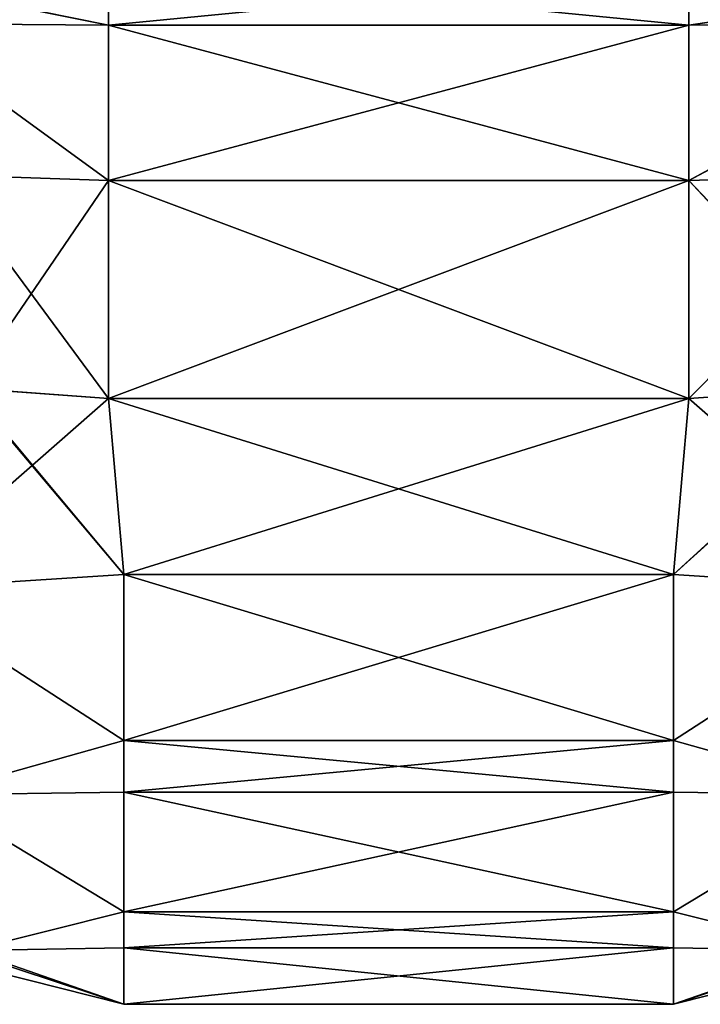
# Model space of a CAD drawing. Header units: millimetres. Extents: x -125 to 125, y -4 to 53.
# Tile 4 of 256: x -123.856 to -123.133, y -3.1 to -2.054. Entities that reach past the tile are written whole.
import ezdxf

# ---------------------------------------------------------------- set-up
doc = ezdxf.new("R2010")
doc.units = ezdxf.units.MM
doc.header["$LTSCALE"] = 65.185185
for name, color, linetype in [('285', 7, 'CONTINUOUS'), ('294', 7, 'CONTINUOUS'), ('304', 7, 'CONTINUOUS'), ('305', 7, 'CONTINUOUS'), ('310', 7, 'CONTINUOUS'), ('311', 7, 'CONTINUOUS'), ('320', 7, 'CONTINUOUS'), ('321', 7, 'CONTINUOUS'), ('322', 7, 'CONTINUOUS'), ('323', 7, 'CONTINUOUS'), ('324', 7, 'CONTINUOUS'), ('325', 7, 'CONTINUOUS'), ('326', 7, 'CONTINUOUS'), ('327', 7, 'CONTINUOUS'), ('360', 7, 'CONTINUOUS'), ('361', 7, 'CONTINUOUS'), ('362', 7, 'CONTINUOUS'), ('363', 7, 'CONTINUOUS'), ('364', 7, 'CONTINUOUS'), ('365', 7, 'CONTINUOUS'), ('366', 7, 'CONTINUOUS'), ('367', 7, 'CONTINUOUS'), ('368', 7, 'CONTINUOUS'), ('369', 7, 'CONTINUOUS'), ('370', 7, 'CONTINUOUS'), ('371', 7, 'CONTINUOUS'), ('372', 7, 'CONTINUOUS'), ('373', 7, 'CONTINUOUS'), ('374', 7, 'CONTINUOUS'), ('375', 7, 'CONTINUOUS'), ('445', 7, 'CONTINUOUS'), ('448', 7, 'CONTINUOUS'), ('449', 7, 'CONTINUOUS'), ('450', 7, 'CONTINUOUS'), ('454', 7, 'CONTINUOUS'), ('455', 7, 'CONTINUOUS'), ('456', 7, 'CONTINUOUS'), ('459', 7, 'CONTINUOUS'), ('460', 7, 'CONTINUOUS'), ('464', 7, 'CONTINUOUS')]:
    doc.layers.add(name, color=color, linetype=linetype)

msp = doc.modelspace()

# ---------------------------------------------------------------- linework, layer by layer
at = {"layer": '285', "color": 7, "linetype": 'CONTINUOUS'}
for points in [[(-123.7456, -3.1, 38.9582), (-123.1619, -3.1, 38.9582), (-123.1619, -3.1, 41.0418), (-123.7456, -3.1, 38.9582)], [(-123.7456, -3.1, 41.0418), (-123.7456, -3.1, 38.9582), (-123.1619, -3.1, 41.0418), (-123.7456, -3.1, 41.0418)]]:
    msp.add_3dface(points, dxfattribs=at)
at = {"layer": '294', "color": 7, "linetype": 'CONTINUOUS'}
for points in [[(-123.7456, -3.1, -41.0418), (-123.1619, -3.1, -41.0418), (-123.1619, -3.1, -38.9582), (-123.7456, -3.1, -41.0418)], [(-123.7456, -3.1, -38.9582), (-123.7456, -3.1, -41.0418), (-123.1619, -3.1, -38.9582), (-123.7456, -3.1, -38.9582)]]:
    msp.add_3dface(points, dxfattribs=at)
at = {"layer": '304', "color": 7, "linetype": 'CONTINUOUS'}
for points in [[(-123.7456, -2.6436, 38.4601), (-123.762, -2.4564, 38.4437), (-123.1456, -2.4564, 38.4437), (-123.7456, -2.6436, 38.4601)], [(-123.1619, -2.6436, 38.4601), (-123.7456, -2.6436, 38.4601), (-123.1456, -2.4564, 38.4437), (-123.1619, -2.6436, 38.4601)]]:
    msp.add_3dface(points, dxfattribs=at)
at = {"layer": '305', "color": 7, "linetype": 'CONTINUOUS'}
for points in [[(-123.1619, -2.6436, 41.5399), (-123.1456, -2.4564, 41.5563), (-123.762, -2.4564, 41.5563), (-123.1619, -2.6436, 41.5399)], [(-123.7456, -2.6436, 41.5399), (-123.1619, -2.6436, 41.5399), (-123.762, -2.4564, 41.5563), (-123.7456, -2.6436, 41.5399)]]:
    msp.add_3dface(points, dxfattribs=at)
at = {"layer": '310', "color": 7, "linetype": 'CONTINUOUS'}
for points in [[(-123.1619, -2.6436, -38.4601), (-123.1456, -2.4564, -38.4437), (-123.762, -2.4564, -38.4437), (-123.1619, -2.6436, -38.4601)], [(-123.7456, -2.6436, -38.4601), (-123.1619, -2.6436, -38.4601), (-123.762, -2.4564, -38.4437), (-123.7456, -2.6436, -38.4601)]]:
    msp.add_3dface(points, dxfattribs=at)
at = {"layer": '311', "color": 7, "linetype": 'CONTINUOUS'}
for points in [[(-123.7456, -2.6436, -41.5399), (-123.762, -2.4564, -41.5563), (-123.1456, -2.4564, -41.5563), (-123.7456, -2.6436, -41.5399)], [(-123.1619, -2.6436, -41.5399), (-123.7456, -2.6436, -41.5399), (-123.1456, -2.4564, -41.5563), (-123.1619, -2.6436, -41.5399)]]:
    msp.add_3dface(points, dxfattribs=at)
at = {"layer": '320', "color": 7, "linetype": 'CONTINUOUS'}
for points in [[(-123.1456, -2.4564, 41.5563), (-122.914, -2.6593, 41.4719), (-122.9426, -2.4427, 41.515), (-123.1456, -2.4564, 41.5563)], [(-123.1456, -2.4564, 41.5563), (-123.1619, -2.6436, 41.5399), (-122.914, -2.6593, 41.4719), (-123.1456, -2.4564, 41.5563)]]:
    msp.add_3dface(points, dxfattribs=at)
at = {"layer": '321', "color": 7, "linetype": 'CONTINUOUS'}
for points in [[(-123.1619, -2.6436, 38.4601), (-123.1456, -2.4564, 38.4437), (-122.939, -2.4425, 38.4866), (-123.1619, -2.6436, 38.4601)], [(-122.914, -2.6593, 38.5281), (-123.1619, -2.6436, 38.4601), (-122.939, -2.4425, 38.4866), (-122.914, -2.6593, 38.5281)]]:
    msp.add_3dface(points, dxfattribs=at)
at = {"layer": '322', "color": 7, "linetype": 'CONTINUOUS'}
for points in [[(-123.762, -2.4564, 38.4437), (-123.9936, -2.6593, 38.5281), (-123.9128, -2.4455, 38.4657), (-123.762, -2.4564, 38.4437)], [(-123.762, -2.4564, 38.4437), (-123.7456, -2.6436, 38.4601), (-123.9936, -2.6593, 38.5281), (-123.762, -2.4564, 38.4437)]]:
    msp.add_3dface(points, dxfattribs=at)
at = {"layer": '323', "color": 7, "linetype": 'CONTINUOUS'}
for points in [[(-123.9936, -2.6593, 41.4719), (-123.7456, -2.6436, 41.5399), (-123.9114, -2.4456, 41.5347), (-123.9936, -2.6593, 41.4719)], [(-123.7456, -2.6436, 41.5399), (-123.762, -2.4564, 41.5563), (-123.9114, -2.4456, 41.5347), (-123.7456, -2.6436, 41.5399)]]:
    msp.add_3dface(points, dxfattribs=at)
at = {"layer": '324', "color": 7, "linetype": 'CONTINUOUS'}
for points in [[(-123.1456, -2.4564, -38.4437), (-122.914, -2.6593, -38.5281), (-122.939, -2.4425, -38.4866), (-123.1456, -2.4564, -38.4437)], [(-123.1456, -2.4564, -38.4437), (-123.1619, -2.6436, -38.4601), (-122.914, -2.6593, -38.5281), (-123.1456, -2.4564, -38.4437)]]:
    msp.add_3dface(points, dxfattribs=at)
at = {"layer": '325', "color": 7, "linetype": 'CONTINUOUS'}
for points in [[(-123.1619, -2.6436, -41.5399), (-123.1456, -2.4564, -41.5563), (-122.9426, -2.4427, -41.515), (-123.1619, -2.6436, -41.5399)], [(-122.914, -2.6593, -41.4719), (-123.1619, -2.6436, -41.5399), (-122.9426, -2.4427, -41.515), (-122.914, -2.6593, -41.4719)]]:
    msp.add_3dface(points, dxfattribs=at)
at = {"layer": '326', "color": 7, "linetype": 'CONTINUOUS'}
for points in [[(-123.762, -2.4564, -41.5563), (-123.9936, -2.6593, -41.4719), (-123.9146, -2.4454, -41.5337), (-123.762, -2.4564, -41.5563)], [(-123.762, -2.4564, -41.5563), (-123.7456, -2.6436, -41.5399), (-123.9936, -2.6593, -41.4719), (-123.762, -2.4564, -41.5563)]]:
    msp.add_3dface(points, dxfattribs=at)
at = {"layer": '327', "color": 7, "linetype": 'CONTINUOUS'}
for points in [[(-123.9936, -2.6593, -38.5281), (-123.7456, -2.6436, -38.4601), (-123.9128, -2.4455, -38.4657), (-123.9936, -2.6593, -38.5281)], [(-123.7456, -2.6436, -38.4601), (-123.762, -2.4564, -38.4437), (-123.9128, -2.4455, -38.4657), (-123.7456, -2.6436, -38.4601)]]:
    msp.add_3dface(points, dxfattribs=at)
at = {"layer": '360', "color": 7, "linetype": 'CONTINUOUS'}
for points in [[(-123.1619, -3.1, 41.0418), (-122.9246, -3.0401, 38.9582), (-122.9246, -3.0401, 41.0418), (-123.1619, -3.1, 41.0418)], [(-123.1619, -3.1, 41.0418), (-123.1619, -3.1, 38.9582), (-122.9246, -3.0401, 38.9582), (-123.1619, -3.1, 41.0418)]]:
    msp.add_3dface(points, dxfattribs=at)
at = {"layer": '361', "color": 7, "linetype": 'CONTINUOUS'}
for points in [[(-122.914, -2.6593, 41.4719), (-123.1619, -2.6436, 41.5399), (-123.1619, -2.8199, 41.4909), (-122.914, -2.6593, 41.4719)], [(-122.9562, -2.8775, 41.4033), (-122.914, -2.6593, 41.4719), (-123.1619, -2.8199, 41.4909), (-122.9562, -2.8775, 41.4033)], [(-122.9562, -2.8775, 41.4033), (-123.1619, -2.8199, 41.4909), (-123.1619, -3.0019, 41.3393), (-122.9562, -2.8775, 41.4033)], [(-123.1619, -3.0019, 41.3393), (-123.1619, -2.8199, 41.4909), (-123.1619, -2.8747, 41.4596), (-123.1619, -3.0019, 41.3393)], [(-122.9979, -3.0429, 41.2059), (-122.9562, -2.8775, 41.4033), (-123.1619, -3.0019, 41.3393), (-122.9979, -3.0429, 41.2059)], [(-123.1619, -3.1, 41.0418), (-123.1619, -3.0019, 41.3393), (-123.1619, -3.0401, 41.2791), (-123.1619, -3.1, 41.0418)], [(-123.1619, -3.1, 41.0418), (-122.9979, -3.0429, 41.2059), (-123.1619, -3.0019, 41.3393), (-123.1619, -3.1, 41.0418)], [(-123.1619, -3.1, 41.0418), (-122.9246, -3.0401, 41.0418), (-122.9979, -3.0429, 41.2059), (-123.1619, -3.1, 41.0418)]]:
    msp.add_3dface(points, dxfattribs=at)
at = {"layer": '362', "color": 7, "linetype": 'CONTINUOUS'}
for points in [[(-123.1619, -2.8199, 41.4909), (-123.1619, -2.6436, 41.5399), (-123.7456, -2.8199, 41.4909), (-123.1619, -2.8199, 41.4909)], [(-123.1619, -2.6436, 41.5399), (-123.7456, -2.6436, 41.5399), (-123.7456, -2.8199, 41.4909), (-123.1619, -2.6436, 41.5399)], [(-123.7456, -2.8747, 41.4596), (-123.1619, -2.8199, 41.4909), (-123.7456, -2.8199, 41.4909), (-123.7456, -2.8747, 41.4596)], [(-123.1619, -2.8747, 41.4596), (-123.1619, -2.8199, 41.4909), (-123.7456, -2.8747, 41.4596), (-123.1619, -2.8747, 41.4596)], [(-123.1619, -3.0019, 41.3393), (-123.1619, -2.8747, 41.4596), (-123.7456, -3.0019, 41.3393), (-123.1619, -3.0019, 41.3393)], [(-123.7456, -3.0019, 41.3393), (-123.1619, -2.8747, 41.4596), (-123.7456, -2.8747, 41.4596), (-123.7456, -3.0019, 41.3393)], [(-123.1619, -3.0401, 41.2791), (-123.1619, -3.0019, 41.3393), (-123.7456, -3.0401, 41.2791), (-123.1619, -3.0401, 41.2791)], [(-123.7456, -3.0401, 41.2791), (-123.1619, -3.0019, 41.3393), (-123.7456, -3.0019, 41.3393), (-123.7456, -3.0401, 41.2791)], [(-123.7456, -3.1, 41.0418), (-123.1619, -3.0401, 41.2791), (-123.7456, -3.0401, 41.2791), (-123.7456, -3.1, 41.0418)], [(-123.7456, -3.1, 41.0418), (-123.1619, -3.1, 41.0418), (-123.1619, -3.0401, 41.2791), (-123.7456, -3.1, 41.0418)]]:
    msp.add_3dface(points, dxfattribs=at)
at = {"layer": '363', "color": 7, "linetype": 'CONTINUOUS'}
for points in [[(-123.7456, -2.6436, 41.5399), (-123.9936, -2.6593, 41.4719), (-123.7456, -2.8199, 41.4909), (-123.7456, -2.6436, 41.5399)], [(-123.7456, -2.8199, 41.4909), (-123.9936, -2.6593, 41.4719), (-123.9513, -2.8775, 41.4033), (-123.7456, -2.8199, 41.4909)], [(-123.7456, -2.8747, 41.4596), (-123.7456, -2.8199, 41.4909), (-123.9513, -2.8775, 41.4033), (-123.7456, -2.8747, 41.4596)], [(-123.7456, -3.0019, 41.3393), (-123.7456, -2.8747, 41.4596), (-123.9513, -2.8775, 41.4033), (-123.7456, -3.0019, 41.3393)], [(-123.7456, -3.0019, 41.3393), (-123.9513, -2.8775, 41.4033), (-123.9097, -3.0429, 41.2059), (-123.7456, -3.0019, 41.3393)], [(-123.7456, -3.1, 41.0418), (-124.0431, -3.0019, 41.0418), (-123.9829, -3.0401, 41.0418), (-123.7456, -3.1, 41.0418)], [(-123.7456, -3.1, 41.0418), (-123.9097, -3.0429, 41.2059), (-124.0431, -3.0019, 41.0418), (-123.7456, -3.1, 41.0418)], [(-123.7456, -3.0401, 41.2791), (-123.7456, -3.0019, 41.3393), (-123.9097, -3.0429, 41.2059), (-123.7456, -3.0401, 41.2791)], [(-123.7456, -3.1, 41.0418), (-123.7456, -3.0401, 41.2791), (-123.9097, -3.0429, 41.2059), (-123.7456, -3.1, 41.0418)]]:
    msp.add_3dface(points, dxfattribs=at)
at = {"layer": '364', "color": 7, "linetype": 'CONTINUOUS'}
for points in [[(-123.7456, -3.1, 38.9582), (-123.7456, -3.1, 41.0418), (-123.9829, -3.0401, 41.0418), (-123.7456, -3.1, 38.9582)], [(-123.7456, -3.1, 38.9582), (-123.9829, -3.0401, 41.0418), (-123.9829, -3.0401, 38.9582), (-123.7456, -3.1, 38.9582)]]:
    msp.add_3dface(points, dxfattribs=at)
at = {"layer": '365', "color": 7, "linetype": 'CONTINUOUS'}
for points in [[(-123.9936, -2.6593, 38.5281), (-123.7456, -2.6436, 38.4601), (-123.7456, -2.8199, 38.5091), (-123.9936, -2.6593, 38.5281)], [(-123.9513, -2.8775, 38.5967), (-123.9936, -2.6593, 38.5281), (-123.7456, -2.8199, 38.5091), (-123.9513, -2.8775, 38.5967)], [(-123.9513, -2.8775, 38.5967), (-123.7456, -2.8199, 38.5091), (-123.7456, -3.0019, 38.6607), (-123.9513, -2.8775, 38.5967)], [(-123.7456, -3.0019, 38.6607), (-123.7456, -2.8199, 38.5091), (-123.7456, -2.8747, 38.5404), (-123.7456, -3.0019, 38.6607)], [(-123.9097, -3.0429, 38.7941), (-123.9513, -2.8775, 38.5967), (-123.7456, -3.0019, 38.6607), (-123.9097, -3.0429, 38.7941)], [(-123.7456, -3.1, 38.9582), (-123.9097, -3.0429, 38.7941), (-123.7456, -3.0019, 38.6607), (-123.7456, -3.1, 38.9582)], [(-123.7456, -3.1, 38.9582), (-123.7456, -3.0019, 38.6607), (-123.7456, -3.0401, 38.7209), (-123.7456, -3.1, 38.9582)], [(-123.7456, -3.1, 38.9582), (-123.9829, -3.0401, 38.9582), (-123.9097, -3.0429, 38.7941), (-123.7456, -3.1, 38.9582)]]:
    msp.add_3dface(points, dxfattribs=at)
at = {"layer": '366', "color": 7, "linetype": 'CONTINUOUS'}
for points in [[(-123.7456, -2.8199, 38.5091), (-123.7456, -2.6436, 38.4601), (-123.1619, -2.8199, 38.5091), (-123.7456, -2.8199, 38.5091)], [(-123.7456, -2.6436, 38.4601), (-123.1619, -2.6436, 38.4601), (-123.1619, -2.8199, 38.5091), (-123.7456, -2.6436, 38.4601)], [(-123.7456, -2.8747, 38.5404), (-123.7456, -2.8199, 38.5091), (-123.1619, -2.8747, 38.5404), (-123.7456, -2.8747, 38.5404)], [(-123.1619, -2.8747, 38.5404), (-123.7456, -2.8199, 38.5091), (-123.1619, -2.8199, 38.5091), (-123.1619, -2.8747, 38.5404)], [(-123.1619, -3.0019, 38.6607), (-123.7456, -2.8747, 38.5404), (-123.1619, -2.8747, 38.5404), (-123.1619, -3.0019, 38.6607)], [(-123.7456, -3.0019, 38.6607), (-123.7456, -2.8747, 38.5404), (-123.1619, -3.0019, 38.6607), (-123.7456, -3.0019, 38.6607)], [(-123.7456, -3.0401, 38.7209), (-123.7456, -3.0019, 38.6607), (-123.1619, -3.0401, 38.7209), (-123.7456, -3.0401, 38.7209)], [(-123.1619, -3.0401, 38.7209), (-123.7456, -3.0019, 38.6607), (-123.1619, -3.0019, 38.6607), (-123.1619, -3.0401, 38.7209)], [(-123.1619, -3.1, 38.9582), (-123.7456, -3.1, 38.9582), (-123.7456, -3.0401, 38.7209), (-123.1619, -3.1, 38.9582)], [(-123.1619, -3.1, 38.9582), (-123.7456, -3.0401, 38.7209), (-123.1619, -3.0401, 38.7209), (-123.1619, -3.1, 38.9582)]]:
    msp.add_3dface(points, dxfattribs=at)
at = {"layer": '367', "color": 7, "linetype": 'CONTINUOUS'}
for points in [[(-123.1619, -2.6436, 38.4601), (-122.914, -2.6593, 38.5281), (-123.1619, -2.8199, 38.5091), (-123.1619, -2.6436, 38.4601)], [(-123.1619, -2.8199, 38.5091), (-122.914, -2.6593, 38.5281), (-122.9562, -2.8775, 38.5967), (-123.1619, -2.8199, 38.5091)], [(-123.1619, -2.8747, 38.5404), (-123.1619, -2.8199, 38.5091), (-122.9562, -2.8775, 38.5967), (-123.1619, -2.8747, 38.5404)], [(-123.1619, -3.0019, 38.6607), (-123.1619, -2.8747, 38.5404), (-122.9562, -2.8775, 38.5967), (-123.1619, -3.0019, 38.6607)], [(-123.1619, -3.0019, 38.6607), (-122.9562, -2.8775, 38.5967), (-122.9979, -3.0429, 38.7941), (-123.1619, -3.0019, 38.6607)], [(-122.8645, -3.0019, 38.9582), (-123.1619, -3.1, 38.9582), (-122.9979, -3.0429, 38.7941), (-122.8645, -3.0019, 38.9582)], [(-123.1619, -3.0401, 38.7209), (-123.1619, -3.0019, 38.6607), (-122.9979, -3.0429, 38.7941), (-123.1619, -3.0401, 38.7209)], [(-123.1619, -3.1, 38.9582), (-122.8645, -3.0019, 38.9582), (-122.9246, -3.0401, 38.9582), (-123.1619, -3.1, 38.9582)], [(-123.1619, -3.1, 38.9582), (-123.1619, -3.0401, 38.7209), (-122.9979, -3.0429, 38.7941), (-123.1619, -3.1, 38.9582)]]:
    msp.add_3dface(points, dxfattribs=at)
at = {"layer": '368', "color": 7, "linetype": 'CONTINUOUS'}
for points in [[(-123.1619, -3.1, -38.9582), (-123.1619, -3.1, -41.0418), (-122.9246, -3.0401, -41.0418), (-123.1619, -3.1, -38.9582)], [(-123.1619, -3.1, -38.9582), (-122.9246, -3.0401, -41.0418), (-122.9246, -3.0401, -38.9582), (-123.1619, -3.1, -38.9582)]]:
    msp.add_3dface(points, dxfattribs=at)
at = {"layer": '369', "color": 7, "linetype": 'CONTINUOUS'}
for points in [[(-122.914, -2.6593, -38.5281), (-123.1619, -2.6436, -38.4601), (-123.1619, -2.8199, -38.5091), (-122.914, -2.6593, -38.5281)], [(-122.9562, -2.8775, -38.5967), (-122.914, -2.6593, -38.5281), (-123.1619, -2.8199, -38.5091), (-122.9562, -2.8775, -38.5967)], [(-122.9562, -2.8775, -38.5967), (-123.1619, -2.8199, -38.5091), (-123.1619, -3.0019, -38.6607), (-122.9562, -2.8775, -38.5967)], [(-123.1619, -3.0019, -38.6607), (-123.1619, -2.8199, -38.5091), (-123.1619, -2.8747, -38.5404), (-123.1619, -3.0019, -38.6607)], [(-122.9979, -3.0429, -38.7941), (-122.9562, -2.8775, -38.5967), (-123.1619, -3.0019, -38.6607), (-122.9979, -3.0429, -38.7941)], [(-123.1619, -3.1, -38.9582), (-122.9979, -3.0429, -38.7941), (-123.1619, -3.0019, -38.6607), (-123.1619, -3.1, -38.9582)], [(-123.1619, -3.1, -38.9582), (-123.1619, -3.0019, -38.6607), (-123.1619, -3.0401, -38.7209), (-123.1619, -3.1, -38.9582)], [(-123.1619, -3.1, -38.9582), (-122.9246, -3.0401, -38.9582), (-122.9979, -3.0429, -38.7941), (-123.1619, -3.1, -38.9582)]]:
    msp.add_3dface(points, dxfattribs=at)
at = {"layer": '370', "color": 7, "linetype": 'CONTINUOUS'}
for points in [[(-123.1619, -2.6436, -38.4601), (-123.7456, -2.6436, -38.4601), (-123.7456, -2.8199, -38.5091), (-123.1619, -2.6436, -38.4601)], [(-123.1619, -2.8199, -38.5091), (-123.1619, -2.6436, -38.4601), (-123.7456, -2.8199, -38.5091), (-123.1619, -2.8199, -38.5091)], [(-123.1619, -2.8747, -38.5404), (-123.1619, -2.8199, -38.5091), (-123.7456, -2.8747, -38.5404), (-123.1619, -2.8747, -38.5404)], [(-123.7456, -2.8747, -38.5404), (-123.1619, -2.8199, -38.5091), (-123.7456, -2.8199, -38.5091), (-123.7456, -2.8747, -38.5404)], [(-123.7456, -3.0019, -38.6607), (-123.1619, -2.8747, -38.5404), (-123.7456, -2.8747, -38.5404), (-123.7456, -3.0019, -38.6607)], [(-123.1619, -3.0019, -38.6607), (-123.1619, -2.8747, -38.5404), (-123.7456, -3.0019, -38.6607), (-123.1619, -3.0019, -38.6607)], [(-123.7456, -3.0401, -38.7209), (-123.1619, -3.0019, -38.6607), (-123.7456, -3.0019, -38.6607), (-123.7456, -3.0401, -38.7209)], [(-123.1619, -3.0401, -38.7209), (-123.1619, -3.0019, -38.6607), (-123.7456, -3.0401, -38.7209), (-123.1619, -3.0401, -38.7209)], [(-123.7456, -3.1, -38.9582), (-123.1619, -3.0401, -38.7209), (-123.7456, -3.0401, -38.7209), (-123.7456, -3.1, -38.9582)], [(-123.7456, -3.1, -38.9582), (-123.1619, -3.1, -38.9582), (-123.1619, -3.0401, -38.7209), (-123.7456, -3.1, -38.9582)]]:
    msp.add_3dface(points, dxfattribs=at)
at = {"layer": '371', "color": 7, "linetype": 'CONTINUOUS'}
for points in [[(-123.7456, -2.6436, -38.4601), (-123.9936, -2.6593, -38.5281), (-123.7456, -2.8199, -38.5091), (-123.7456, -2.6436, -38.4601)], [(-123.7456, -2.8199, -38.5091), (-123.9936, -2.6593, -38.5281), (-123.9513, -2.8775, -38.5967), (-123.7456, -2.8199, -38.5091)], [(-123.7456, -2.8747, -38.5404), (-123.7456, -2.8199, -38.5091), (-123.9513, -2.8775, -38.5967), (-123.7456, -2.8747, -38.5404)], [(-123.7456, -3.0019, -38.6607), (-123.7456, -2.8747, -38.5404), (-123.9513, -2.8775, -38.5967), (-123.7456, -3.0019, -38.6607)], [(-123.7456, -3.0019, -38.6607), (-123.9513, -2.8775, -38.5967), (-123.9097, -3.0429, -38.7941), (-123.7456, -3.0019, -38.6607)], [(-123.7456, -3.1, -38.9582), (-123.9097, -3.0429, -38.7941), (-124.0431, -3.0019, -38.9582), (-123.7456, -3.1, -38.9582)], [(-123.7456, -3.1, -38.9582), (-124.0431, -3.0019, -38.9582), (-123.9829, -3.0401, -38.9582), (-123.7456, -3.1, -38.9582)], [(-123.7456, -3.0401, -38.7209), (-123.7456, -3.0019, -38.6607), (-123.9097, -3.0429, -38.7941), (-123.7456, -3.0401, -38.7209)], [(-123.7456, -3.1, -38.9582), (-123.7456, -3.0401, -38.7209), (-123.9097, -3.0429, -38.7941), (-123.7456, -3.1, -38.9582)]]:
    msp.add_3dface(points, dxfattribs=at)
at = {"layer": '372', "color": 7, "linetype": 'CONTINUOUS'}
for points in [[(-123.7456, -3.1, -41.0418), (-123.9829, -3.0401, -38.9582), (-123.9829, -3.0401, -41.0418), (-123.7456, -3.1, -41.0418)], [(-123.7456, -3.1, -41.0418), (-123.7456, -3.1, -38.9582), (-123.9829, -3.0401, -38.9582), (-123.7456, -3.1, -41.0418)]]:
    msp.add_3dface(points, dxfattribs=at)
at = {"layer": '373', "color": 7, "linetype": 'CONTINUOUS'}
for points in [[(-123.9936, -2.6593, -41.4719), (-123.7456, -2.6436, -41.5399), (-123.7456, -2.8199, -41.4909), (-123.9936, -2.6593, -41.4719)], [(-123.9513, -2.8775, -41.4033), (-123.9936, -2.6593, -41.4719), (-123.7456, -2.8199, -41.4909), (-123.9513, -2.8775, -41.4033)], [(-123.9513, -2.8775, -41.4033), (-123.7456, -2.8199, -41.4909), (-123.7456, -3.0019, -41.3393), (-123.9513, -2.8775, -41.4033)], [(-123.7456, -3.0019, -41.3393), (-123.7456, -2.8199, -41.4909), (-123.7456, -2.8747, -41.4596), (-123.7456, -3.0019, -41.3393)], [(-123.9097, -3.0429, -41.2059), (-123.9513, -2.8775, -41.4033), (-123.7456, -3.0019, -41.3393), (-123.9097, -3.0429, -41.2059)], [(-123.7456, -3.1, -41.0418), (-123.9097, -3.0429, -41.2059), (-123.7456, -3.0019, -41.3393), (-123.7456, -3.1, -41.0418)], [(-123.7456, -3.1, -41.0418), (-123.7456, -3.0019, -41.3393), (-123.7456, -3.0401, -41.2791), (-123.7456, -3.1, -41.0418)], [(-123.7456, -3.1, -41.0418), (-123.9829, -3.0401, -41.0418), (-123.9097, -3.0429, -41.2059), (-123.7456, -3.1, -41.0418)]]:
    msp.add_3dface(points, dxfattribs=at)
at = {"layer": '374', "color": 7, "linetype": 'CONTINUOUS'}
for points in [[(-123.7456, -2.6436, -41.5399), (-123.1619, -2.6436, -41.5399), (-123.1619, -2.8199, -41.4909), (-123.7456, -2.6436, -41.5399)], [(-123.7456, -2.8199, -41.4909), (-123.7456, -2.6436, -41.5399), (-123.1619, -2.8199, -41.4909), (-123.7456, -2.8199, -41.4909)], [(-123.7456, -2.8747, -41.4596), (-123.7456, -2.8199, -41.4909), (-123.1619, -2.8747, -41.4596), (-123.7456, -2.8747, -41.4596)], [(-123.1619, -2.8747, -41.4596), (-123.7456, -2.8199, -41.4909), (-123.1619, -2.8199, -41.4909), (-123.1619, -2.8747, -41.4596)], [(-123.1619, -3.0019, -41.3393), (-123.7456, -2.8747, -41.4596), (-123.1619, -2.8747, -41.4596), (-123.1619, -3.0019, -41.3393)], [(-123.7456, -3.0019, -41.3393), (-123.7456, -2.8747, -41.4596), (-123.1619, -3.0019, -41.3393), (-123.7456, -3.0019, -41.3393)], [(-123.7456, -3.0401, -41.2791), (-123.7456, -3.0019, -41.3393), (-123.1619, -3.0401, -41.2791), (-123.7456, -3.0401, -41.2791)], [(-123.1619, -3.0401, -41.2791), (-123.7456, -3.0019, -41.3393), (-123.1619, -3.0019, -41.3393), (-123.1619, -3.0401, -41.2791)], [(-123.1619, -3.1, -41.0418), (-123.7456, -3.0401, -41.2791), (-123.1619, -3.0401, -41.2791), (-123.1619, -3.1, -41.0418)], [(-123.1619, -3.1, -41.0418), (-123.7456, -3.1, -41.0418), (-123.7456, -3.0401, -41.2791), (-123.1619, -3.1, -41.0418)]]:
    msp.add_3dface(points, dxfattribs=at)
at = {"layer": '375', "color": 7, "linetype": 'CONTINUOUS'}
for points in [[(-123.1619, -2.6436, -41.5399), (-122.914, -2.6593, -41.4719), (-123.1619, -2.8199, -41.4909), (-123.1619, -2.6436, -41.5399)], [(-123.1619, -2.8199, -41.4909), (-122.914, -2.6593, -41.4719), (-122.9562, -2.8775, -41.4033), (-123.1619, -2.8199, -41.4909)], [(-123.1619, -2.8747, -41.4596), (-123.1619, -2.8199, -41.4909), (-122.9562, -2.8775, -41.4033), (-123.1619, -2.8747, -41.4596)], [(-123.1619, -3.0019, -41.3393), (-123.1619, -2.8747, -41.4596), (-122.9562, -2.8775, -41.4033), (-123.1619, -3.0019, -41.3393)], [(-123.1619, -3.0019, -41.3393), (-122.9562, -2.8775, -41.4033), (-122.9979, -3.0429, -41.2059), (-123.1619, -3.0019, -41.3393)], [(-123.1619, -3.0401, -41.2791), (-123.1619, -3.0019, -41.3393), (-122.9979, -3.0429, -41.2059), (-123.1619, -3.0401, -41.2791)], [(-122.8645, -3.0019, -41.0418), (-123.1619, -3.1, -41.0418), (-122.9979, -3.0429, -41.2059), (-122.8645, -3.0019, -41.0418)], [(-123.1619, -3.1, -41.0418), (-122.8645, -3.0019, -41.0418), (-122.9246, -3.0401, -41.0418), (-123.1619, -3.1, -41.0418)], [(-123.1619, -3.1, -41.0418), (-123.1619, -3.0401, -41.2791), (-122.9979, -3.0429, -41.2059), (-123.1619, -3.1, -41.0418)]]:
    msp.add_3dface(points, dxfattribs=at)
at = {"layer": '445', "color": 7, "linetype": 'CONTINUOUS'}
for points in [[(-123.762, -2, -42.0544), (-123.1456, -2, -42.0544), (-123.1456, -2.0599, -41.8171), (-123.762, -2, -42.0544)], [(-123.762, -2.0599, -41.8171), (-123.762, -2, -42.0544), (-123.1456, -2.0599, -41.8171), (-123.762, -2.0599, -41.8171)], [(-123.762, -2.2252, -41.6367), (-123.762, -2.0599, -41.8171), (-123.1456, -2.2252, -41.6367), (-123.762, -2.2252, -41.6367)], [(-123.1456, -2.2252, -41.6367), (-123.762, -2.0599, -41.8171), (-123.1456, -2.0599, -41.8171), (-123.1456, -2.2252, -41.6367)], [(-123.1456, -2.4564, -41.5563), (-123.762, -2.4564, -41.5563), (-123.762, -2.2252, -41.6367), (-123.1456, -2.4564, -41.5563)], [(-123.1456, -2.4564, -41.5563), (-123.762, -2.2252, -41.6367), (-123.1456, -2.2252, -41.6367), (-123.1456, -2.4564, -41.5563)]]:
    msp.add_3dface(points, dxfattribs=at)
at = {"layer": '448', "color": 7, "linetype": 'CONTINUOUS'}
for points in [[(-123.762, -2.0599, -38.1829), (-124.0618, -2, -37.9915), (-123.9916, -2.0582, -38.2148), (-123.762, -2.0599, -38.1829)], [(-124.0589, -2, -37.9906), (-124.0618, -2, -37.9915), (-123.762, -2.0599, -38.1829), (-124.0589, -2, -37.9906)], [(-123.762, -2, -37.9456), (-124.0589, -2, -37.9906), (-123.762, -2.0599, -38.1829), (-123.762, -2, -37.9456)], [(-123.9378, -2.2191, -38.3862), (-123.762, -2.2252, -38.3633), (-123.9916, -2.0582, -38.2148), (-123.9378, -2.2191, -38.3862)], [(-123.762, -2.2252, -38.3633), (-123.762, -2.0599, -38.1829), (-123.9916, -2.0582, -38.2148), (-123.762, -2.2252, -38.3633)], [(-123.9128, -2.4455, -38.4657), (-123.762, -2.2252, -38.3633), (-123.9378, -2.2191, -38.3862), (-123.9128, -2.4455, -38.4657)], [(-123.9128, -2.4455, -38.4657), (-123.762, -2.4564, -38.4437), (-123.762, -2.2252, -38.3633), (-123.9128, -2.4455, -38.4657)]]:
    msp.add_3dface(points, dxfattribs=at)
at = {"layer": '449', "color": 7, "linetype": 'CONTINUOUS'}
for points in [[(-123.1456, -2, -37.9456), (-123.762, -2, -37.9456), (-123.762, -2.0599, -38.1829), (-123.1456, -2, -37.9456)], [(-123.1456, -2, -37.9456), (-123.762, -2.0599, -38.1829), (-123.1456, -2.0599, -38.1829), (-123.1456, -2, -37.9456)], [(-123.762, -2.0599, -38.1829), (-123.762, -2.2252, -38.3633), (-123.1456, -2.0599, -38.1829), (-123.762, -2.0599, -38.1829)], [(-123.1456, -2.0599, -38.1829), (-123.762, -2.2252, -38.3633), (-123.1456, -2.2252, -38.3633), (-123.1456, -2.0599, -38.1829)], [(-123.762, -2.4564, -38.4437), (-123.1456, -2.4564, -38.4437), (-123.1456, -2.2252, -38.3633), (-123.762, -2.4564, -38.4437)], [(-123.762, -2.2252, -38.3633), (-123.762, -2.4564, -38.4437), (-123.1456, -2.2252, -38.3633), (-123.762, -2.2252, -38.3633)]]:
    msp.add_3dface(points, dxfattribs=at)
at = {"layer": '450', "color": 7, "linetype": 'CONTINUOUS'}
for points in [[(-122.7348, -2, -38.0338), (-123.1456, -2, -37.9456), (-123.1456, -2.0599, -38.1829), (-122.7348, -2, -38.0338)], [(-122.7348, -2, -38.0338), (-123.1456, -2.0599, -38.1829), (-122.8307, -2.0577, -38.2463), (-122.7348, -2, -38.0338)], [(-123.1456, -2.2252, -38.3633), (-122.9044, -2.2175, -38.4099), (-122.8307, -2.0577, -38.2463), (-123.1456, -2.2252, -38.3633)], [(-123.1456, -2.0599, -38.1829), (-123.1456, -2.2252, -38.3633), (-122.8307, -2.0577, -38.2463), (-123.1456, -2.0599, -38.1829)], [(-123.1456, -2.2252, -38.3633), (-123.1456, -2.4564, -38.4437), (-122.9044, -2.2175, -38.4099), (-123.1456, -2.2252, -38.3633)], [(-123.1456, -2.4564, -38.4437), (-122.939, -2.4425, -38.4866), (-122.9044, -2.2175, -38.4099), (-123.1456, -2.4564, -38.4437)]]:
    msp.add_3dface(points, dxfattribs=at)
at = {"layer": '454', "color": 7, "linetype": 'CONTINUOUS'}
for points in [[(-123.1456, -2.0599, -41.8171), (-122.742, -2, -41.9694), (-122.8362, -2.0577, -41.7561), (-123.1456, -2.0599, -41.8171)], [(-123.1456, -2, -42.0544), (-122.742, -2, -41.9694), (-123.1456, -2.0599, -41.8171), (-123.1456, -2, -42.0544)], [(-123.1456, -2.2252, -41.6367), (-123.1456, -2.0599, -41.8171), (-122.8362, -2.0577, -41.7561), (-123.1456, -2.2252, -41.6367)], [(-122.9086, -2.2176, -41.592), (-123.1456, -2.2252, -41.6367), (-122.8362, -2.0577, -41.7561), (-122.9086, -2.2176, -41.592)], [(-122.9426, -2.4427, -41.515), (-123.1456, -2.2252, -41.6367), (-122.9086, -2.2176, -41.592), (-122.9426, -2.4427, -41.515)], [(-122.9426, -2.4427, -41.515), (-123.1456, -2.4564, -41.5563), (-123.1456, -2.2252, -41.6367), (-122.9426, -2.4427, -41.515)]]:
    msp.add_3dface(points, dxfattribs=at)
at = {"layer": '455', "color": 7, "linetype": 'CONTINUOUS'}
for points in [[(-123.762, -2.0599, 38.1829), (-123.762, -2, 37.9456), (-123.1456, -2.0599, 38.1829), (-123.762, -2.0599, 38.1829)], [(-123.762, -2, 37.9456), (-123.1456, -2, 37.9456), (-123.1456, -2.0599, 38.1829), (-123.762, -2, 37.9456)], [(-123.762, -2.2252, 38.3633), (-123.762, -2.0599, 38.1829), (-123.1456, -2.2252, 38.3633), (-123.762, -2.2252, 38.3633)], [(-123.1456, -2.2252, 38.3633), (-123.762, -2.0599, 38.1829), (-123.1456, -2.0599, 38.1829), (-123.1456, -2.2252, 38.3633)], [(-123.1456, -2.4564, 38.4437), (-123.762, -2.4564, 38.4437), (-123.762, -2.2252, 38.3633), (-123.1456, -2.4564, 38.4437)], [(-123.1456, -2.4564, 38.4437), (-123.762, -2.2252, 38.3633), (-123.1456, -2.2252, 38.3633), (-123.1456, -2.4564, 38.4437)]]:
    msp.add_3dface(points, dxfattribs=at)
at = {"layer": '456', "color": 7, "linetype": 'CONTINUOUS'}
for points in [[(-124.0618, -2, 37.9915), (-123.762, -2, 37.9456), (-123.762, -2.0599, 38.1829), (-124.0618, -2, 37.9915)], [(-124.0618, -2, 37.9915), (-123.762, -2.0599, 38.1829), (-123.9916, -2.0582, 38.2148), (-124.0618, -2, 37.9915)], [(-123.762, -2.2252, 38.3633), (-123.9378, -2.2191, 38.3862), (-123.9916, -2.0582, 38.2148), (-123.762, -2.2252, 38.3633)], [(-123.762, -2.0599, 38.1829), (-123.762, -2.2252, 38.3633), (-123.9916, -2.0582, 38.2148), (-123.762, -2.0599, 38.1829)], [(-123.762, -2.2252, 38.3633), (-123.762, -2.4564, 38.4437), (-123.9378, -2.2191, 38.3862), (-123.762, -2.2252, 38.3633)], [(-123.762, -2.4564, 38.4437), (-123.9128, -2.4455, 38.4657), (-123.9378, -2.2191, 38.3862), (-123.762, -2.4564, 38.4437)]]:
    msp.add_3dface(points, dxfattribs=at)
at = {"layer": '459', "color": 7, "linetype": 'CONTINUOUS'}
for points in [[(-123.1456, -2.0599, 41.8171), (-123.1456, -2, 42.0544), (-123.762, -2.0599, 41.8171), (-123.1456, -2.0599, 41.8171)], [(-123.1456, -2, 42.0544), (-123.762, -2, 42.0544), (-123.762, -2.0599, 41.8171), (-123.1456, -2, 42.0544)], [(-123.1456, -2.2252, 41.6367), (-123.1456, -2.0599, 41.8171), (-123.762, -2.2252, 41.6367), (-123.1456, -2.2252, 41.6367)], [(-123.762, -2.2252, 41.6367), (-123.1456, -2.0599, 41.8171), (-123.762, -2.0599, 41.8171), (-123.762, -2.2252, 41.6367)], [(-123.762, -2.4564, 41.5563), (-123.1456, -2.4564, 41.5563), (-123.1456, -2.2252, 41.6367), (-123.762, -2.4564, 41.5563)], [(-123.762, -2.4564, 41.5563), (-123.1456, -2.2252, 41.6367), (-123.762, -2.2252, 41.6367), (-123.762, -2.4564, 41.5563)]]:
    msp.add_3dface(points, dxfattribs=at)
at = {"layer": '460', "color": 7, "linetype": 'CONTINUOUS'}
for points in [[(-122.742, -2, 41.9694), (-123.1456, -2.0599, 41.8171), (-122.8362, -2.0577, 41.7561), (-122.742, -2, 41.9694)], [(-122.742, -2, 41.9694), (-123.1456, -2, 42.0544), (-123.1456, -2.0599, 41.8171), (-122.742, -2, 41.9694)], [(-123.1456, -2.2252, 41.6367), (-122.9086, -2.2176, 41.592), (-122.8362, -2.0577, 41.7561), (-123.1456, -2.2252, 41.6367)], [(-123.1456, -2.0599, 41.8171), (-123.1456, -2.2252, 41.6367), (-122.8362, -2.0577, 41.7561), (-123.1456, -2.0599, 41.8171)], [(-123.1456, -2.4564, 41.5563), (-122.9426, -2.4427, 41.515), (-122.9086, -2.2176, 41.592), (-123.1456, -2.4564, 41.5563)], [(-123.1456, -2.2252, 41.6367), (-123.1456, -2.4564, 41.5563), (-122.9086, -2.2176, 41.592), (-123.1456, -2.2252, 41.6367)]]:
    msp.add_3dface(points, dxfattribs=at)
at = {"layer": '464', "color": 7, "linetype": 'CONTINUOUS'}
for points in [[(-123.1456, -2, 37.9456), (-122.7348, -2, 38.0338), (-123.1456, -2.0599, 38.1829), (-123.1456, -2, 37.9456)], [(-123.1456, -2.0599, 38.1829), (-122.7348, -2, 38.0338), (-122.8307, -2.0577, 38.2464), (-123.1456, -2.0599, 38.1829)], [(-123.1456, -2.2252, 38.3633), (-123.1456, -2.0599, 38.1829), (-122.8307, -2.0577, 38.2464), (-123.1456, -2.2252, 38.3633)], [(-122.9044, -2.2175, 38.4099), (-123.1456, -2.2252, 38.3633), (-122.8307, -2.0577, 38.2464), (-122.9044, -2.2175, 38.4099)], [(-122.939, -2.4425, 38.4866), (-123.1456, -2.2252, 38.3633), (-122.9044, -2.2175, 38.4099), (-122.939, -2.4425, 38.4866)], [(-122.939, -2.4425, 38.4866), (-123.1456, -2.4564, 38.4437), (-123.1456, -2.2252, 38.3633), (-122.939, -2.4425, 38.4866)]]:
    msp.add_3dface(points, dxfattribs=at)

doc.saveas('drawing.dxf')
